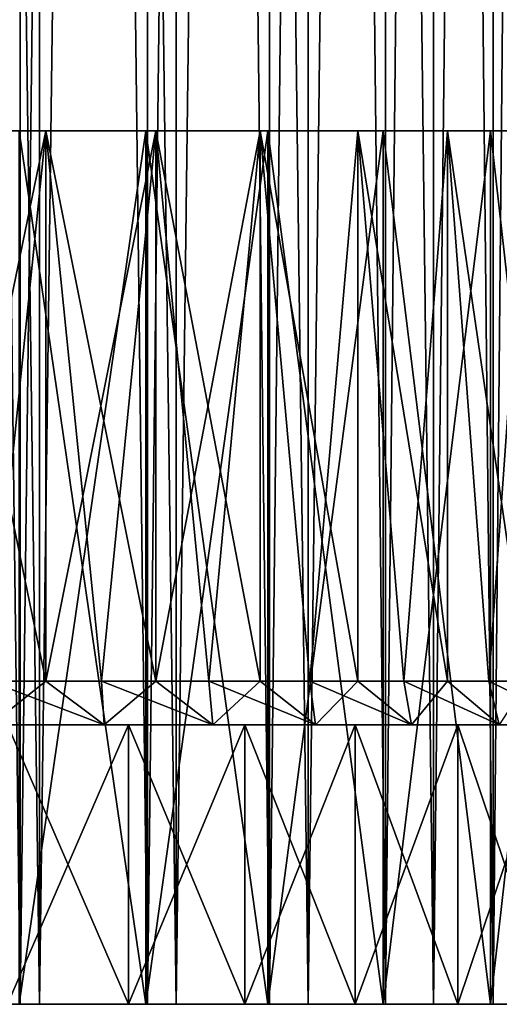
# Model space of a CAD drawing. Header units: millimetres. Extents: x -25 to 64, y -3 to 358.
# Tile 240 of 256: x 3 to 8.49, y 177.2 to 188.47. Entities that reach past the tile are written whole.
import ezdxf

# ---------------------------------------------------------------- set-up
doc = ezdxf.new("R2010")
doc.units = ezdxf.units.MM
doc.header["$LTSCALE"] = 52.148148
for name, color, linetype in [('381', 7, 'CONTINUOUS'), ('382', 7, 'CONTINUOUS'), ('385', 7, 'CONTINUOUS'), ('490', 7, 'CONTINUOUS'), ('491', 7, 'CONTINUOUS'), ('492', 7, 'CONTINUOUS'), ('493', 7, 'CONTINUOUS'), ('494', 7, 'CONTINUOUS'), ('495', 7, 'CONTINUOUS'), ('496', 7, 'CONTINUOUS'), ('497', 7, 'CONTINUOUS'), ('498', 7, 'CONTINUOUS'), ('499', 7, 'CONTINUOUS'), ('500', 7, 'CONTINUOUS')]:
    doc.layers.add(name, color=color, linetype=linetype)

msp = doc.modelspace()

# ---------------------------------------------------------------- linework, layer by layer
at = {"layer": '381', "color": 7, "linetype": 'CONTINUOUS', "true_color": 0xaaaaaa}
for points in [[(3.004, 177.2, 13.162), (1.622, 177.2, 14.912), (1.512, 177.2, 13.415), (3.004, 177.2, 13.162)], [(1.512, 177.2, -13.415), (1.622, 177.2, -14.912), (3.004, 177.2, -13.162), (1.512, 177.2, -13.415)], [(3.225, 177.2, 14.649), (1.622, 177.2, 14.912), (3.004, 177.2, 13.162), (3.225, 177.2, 14.649)], [(1.622, 177.2, -14.912), (3.225, 177.2, -14.649), (3.004, 177.2, -13.162), (1.622, 177.2, -14.912)], [(4.459, 177.2, 12.742), (3.225, 177.2, 14.649), (3.004, 177.2, 13.162), (4.459, 177.2, 12.742)], [(3.004, 177.2, -13.162), (3.225, 177.2, -14.649), (4.459, 177.2, -12.742), (3.004, 177.2, -13.162)], [(4.79, 177.2, 14.215), (3.225, 177.2, 14.649), (4.459, 177.2, 12.742), (4.79, 177.2, 14.215)], [(3.225, 177.2, -14.649), (4.79, 177.2, -14.215), (4.459, 177.2, -12.742), (3.225, 177.2, -14.649)], [(5.857, 177.2, 12.163), (4.79, 177.2, 14.215), (4.459, 177.2, 12.742), (5.857, 177.2, 12.163)], [(4.459, 177.2, -12.742), (4.79, 177.2, -14.215), (5.857, 177.2, -12.163), (4.459, 177.2, -12.742)], [(6.298, 177.2, 13.614), (4.79, 177.2, 14.215), (5.857, 177.2, 12.163), (6.298, 177.2, 13.614)], [(4.79, 177.2, -14.215), (6.298, 177.2, -13.614), (5.857, 177.2, -12.163), (4.79, 177.2, -14.215)], [(7.182, 177.2, 11.431), (6.298, 177.2, 13.614), (5.857, 177.2, 12.163), (7.182, 177.2, 11.431)], [(5.857, 177.2, -12.163), (6.298, 177.2, -13.614), (7.182, 177.2, -11.431), (5.857, 177.2, -12.163)], [(7.733, 177.2, 12.853), (6.298, 177.2, 13.614), (7.182, 177.2, 11.431), (7.733, 177.2, 12.853)], [(6.298, 177.2, -13.614), (7.733, 177.2, -12.853), (7.182, 177.2, -11.431), (6.298, 177.2, -13.614)], [(8.417, 177.2, 10.555), (7.733, 177.2, 12.853), (7.182, 177.2, 11.431), (8.417, 177.2, 10.555)], [(7.182, 177.2, -11.431), (7.733, 177.2, -12.853), (8.417, 177.2, -10.555), (7.182, 177.2, -11.431)], [(9.078, 177.2, 11.941), (7.733, 177.2, 12.853), (8.417, 177.2, 10.555), (9.078, 177.2, 11.941)], [(7.733, 177.2, -12.853), (9.078, 177.2, -11.941), (8.417, 177.2, -10.555), (7.733, 177.2, -12.853)], [(9.546, 177.2, 9.546), (9.078, 177.2, 11.941), (8.417, 177.2, 10.555), (9.546, 177.2, 9.546)], [(8.417, 177.2, -10.555), (9.078, 177.2, -11.941), (9.546, 177.2, -9.546), (8.417, 177.2, -10.555)]]:
    msp.add_3dface(points, dxfattribs=at)
at = {"layer": '382', "color": 7, "linetype": 'CONTINUOUS', "true_color": 0xaaaaaa}
for points in [[(1.622, 177.2, 14.912), (3.225, 177.2, 14.649), (1.622, 297.2, 14.912), (1.622, 177.2, 14.912)], [(1.622, 297.2, 14.912), (3.225, 177.2, 14.649), (3.225, 297.2, 14.649), (1.622, 297.2, 14.912)], [(3.225, 177.2, -14.649), (1.622, 177.2, -14.912), (3.225, 297.2, -14.649), (3.225, 177.2, -14.649)], [(3.225, 297.2, -14.649), (1.622, 177.2, -14.912), (1.622, 297.2, -14.912), (3.225, 297.2, -14.649)], [(3.225, 177.2, 14.649), (4.79, 177.2, 14.215), (3.225, 297.2, 14.649), (3.225, 177.2, 14.649)], [(3.225, 297.2, 14.649), (4.79, 177.2, 14.215), (4.79, 297.2, 14.215), (3.225, 297.2, 14.649)], [(4.79, 177.2, -14.215), (3.225, 177.2, -14.649), (4.79, 297.2, -14.215), (4.79, 177.2, -14.215)], [(4.79, 297.2, -14.215), (3.225, 177.2, -14.649), (3.225, 297.2, -14.649), (4.79, 297.2, -14.215)], [(4.79, 177.2, 14.215), (6.298, 177.2, 13.614), (4.79, 297.2, 14.215), (4.79, 177.2, 14.215)], [(4.79, 297.2, 14.215), (6.298, 177.2, 13.614), (6.298, 297.2, 13.614), (4.79, 297.2, 14.215)], [(6.298, 177.2, -13.614), (4.79, 177.2, -14.215), (6.298, 297.2, -13.614), (6.298, 177.2, -13.614)], [(6.298, 297.2, -13.614), (4.79, 177.2, -14.215), (4.79, 297.2, -14.215), (6.298, 297.2, -13.614)], [(6.298, 177.2, 13.614), (7.733, 177.2, 12.853), (6.298, 297.2, 13.614), (6.298, 177.2, 13.614)], [(6.298, 297.2, 13.614), (7.733, 177.2, 12.853), (7.733, 297.2, 12.853), (6.298, 297.2, 13.614)], [(7.733, 177.2, -12.853), (6.298, 177.2, -13.614), (7.733, 297.2, -12.853), (7.733, 177.2, -12.853)], [(7.733, 297.2, -12.853), (6.298, 177.2, -13.614), (6.298, 297.2, -13.614), (7.733, 297.2, -12.853)], [(7.733, 177.2, 12.853), (9.078, 177.2, 11.941), (7.733, 297.2, 12.853), (7.733, 177.2, 12.853)], [(7.733, 297.2, 12.853), (9.078, 177.2, 11.941), (9.078, 297.2, 11.941), (7.733, 297.2, 12.853)], [(9.078, 177.2, -11.941), (7.733, 177.2, -12.853), (9.078, 297.2, -11.941), (9.078, 177.2, -11.941)], [(9.078, 297.2, -11.941), (7.733, 177.2, -12.853), (7.733, 297.2, -12.853), (9.078, 297.2, -11.941)]]:
    msp.add_3dface(points, dxfattribs=at)
at = {"layer": '385', "color": 7, "linetype": 'CONTINUOUS', "true_color": 0xaaaaaa}
for points in [[(1.512, 177.2, -13.415), (3.004, 177.2, -13.162), (1.512, 297.2, -13.415), (1.512, 177.2, -13.415)], [(1.512, 297.2, -13.415), (3.004, 177.2, -13.162), (3.004, 297.2, -13.162), (1.512, 297.2, -13.415)], [(3.004, 177.2, 13.162), (1.512, 177.2, 13.415), (3.004, 297.2, 13.162), (3.004, 177.2, 13.162)], [(3.004, 297.2, 13.162), (1.512, 177.2, 13.415), (1.512, 297.2, 13.415), (3.004, 297.2, 13.162)], [(3.004, 177.2, -13.162), (4.459, 177.2, -12.742), (3.004, 297.2, -13.162), (3.004, 177.2, -13.162)], [(3.004, 297.2, -13.162), (4.459, 177.2, -12.742), (4.459, 297.2, -12.742), (3.004, 297.2, -13.162)], [(4.459, 177.2, 12.742), (3.004, 177.2, 13.162), (4.459, 297.2, 12.742), (4.459, 177.2, 12.742)], [(4.459, 297.2, 12.742), (3.004, 177.2, 13.162), (3.004, 297.2, 13.162), (4.459, 297.2, 12.742)], [(4.459, 177.2, -12.742), (5.857, 177.2, -12.163), (4.459, 297.2, -12.742), (4.459, 177.2, -12.742)], [(4.459, 297.2, -12.742), (5.857, 177.2, -12.163), (5.857, 297.2, -12.163), (4.459, 297.2, -12.742)], [(5.857, 177.2, 12.163), (4.459, 177.2, 12.742), (5.857, 297.2, 12.163), (5.857, 177.2, 12.163)], [(5.857, 297.2, 12.163), (4.459, 177.2, 12.742), (4.459, 297.2, 12.742), (5.857, 297.2, 12.163)], [(5.857, 177.2, -12.163), (7.182, 177.2, -11.431), (5.857, 297.2, -12.163), (5.857, 177.2, -12.163)], [(5.857, 297.2, -12.163), (7.182, 177.2, -11.431), (7.182, 297.2, -11.431), (5.857, 297.2, -12.163)], [(7.182, 177.2, 11.431), (5.857, 177.2, 12.163), (7.182, 297.2, 11.431), (7.182, 177.2, 11.431)], [(7.182, 297.2, 11.431), (5.857, 177.2, 12.163), (5.857, 297.2, 12.163), (7.182, 297.2, 11.431)], [(7.182, 177.2, -11.431), (8.417, 177.2, -10.555), (7.182, 297.2, -11.431), (7.182, 177.2, -11.431)], [(7.182, 297.2, -11.431), (8.417, 177.2, -10.555), (8.417, 297.2, -10.555), (7.182, 297.2, -11.431)], [(8.417, 177.2, 10.555), (7.182, 177.2, 11.431), (8.417, 297.2, 10.555), (8.417, 177.2, 10.555)], [(8.417, 297.2, 10.555), (7.182, 177.2, 11.431), (7.182, 297.2, 11.431), (8.417, 297.2, 10.555)], [(8.417, 177.2, -10.555), (9.546, 177.2, -9.546), (8.417, 297.2, -10.555), (8.417, 177.2, -10.555)], [(8.417, 297.2, -10.555), (9.546, 177.2, -9.546), (9.546, 297.2, -9.546), (8.417, 297.2, -10.555)], [(9.546, 177.2, 9.546), (8.417, 177.2, 10.555), (9.546, 297.2, 9.546), (9.546, 177.2, 9.546)], [(9.546, 297.2, 9.546), (8.417, 177.2, 10.555), (8.417, 297.2, 10.555), (9.546, 297.2, 9.546)]]:
    msp.add_3dface(points, dxfattribs=at)
at = {"layer": '490', "color": 7, "linetype": 'CONTINUOUS', "true_color": 0xaaaaaa}
for points in [[(2.993, 177.2, -13.113), (4.442, 177.2, -12.695), (-2.993, 177.2, -13.113), (2.993, 177.2, -13.113)], [(-2.993, 177.2, -13.113), (4.442, 177.2, -12.695), (0, 177.2, -12.85), (-2.993, 177.2, -13.113)], [(0, 177.2, -12.85), (4.442, 177.2, -12.695), (1.439, 177.2, -12.769), (0, 177.2, -12.85)], [(1.439, 177.2, -12.769), (4.442, 177.2, -12.695), (2.859, 177.2, -12.528), (1.439, 177.2, -12.769)], [(4.442, 177.2, 12.695), (2.993, 177.2, 13.113), (1.439, 177.2, 12.769), (4.442, 177.2, 12.695)], [(2.859, 177.2, 12.528), (4.442, 177.2, 12.695), (1.439, 177.2, 12.769), (2.859, 177.2, 12.528)], [(4.442, 177.2, -12.695), (5.836, 177.2, -12.118), (2.859, 177.2, -12.528), (4.442, 177.2, -12.695)], [(2.859, 177.2, -12.528), (5.836, 177.2, -12.118), (4.244, 177.2, -12.129), (2.859, 177.2, -12.528)], [(4.244, 177.2, 12.129), (4.442, 177.2, 12.695), (2.859, 177.2, 12.528), (4.244, 177.2, 12.129)], [(4.244, 177.2, -12.129), (5.836, 177.2, -12.118), (5.575, 177.2, -11.577), (4.244, 177.2, -12.129)], [(5.836, 177.2, 12.118), (4.442, 177.2, 12.695), (4.244, 177.2, 12.129), (5.836, 177.2, 12.118)], [(5.575, 177.2, 11.577), (5.836, 177.2, 12.118), (4.244, 177.2, 12.129), (5.575, 177.2, 11.577)], [(5.836, 177.2, -12.118), (7.156, 177.2, -11.388), (5.575, 177.2, -11.577), (5.836, 177.2, -12.118)], [(5.575, 177.2, -11.577), (7.156, 177.2, -11.388), (6.837, 177.2, -10.88), (5.575, 177.2, -11.577)], [(7.156, 177.2, 11.388), (5.836, 177.2, 12.118), (5.575, 177.2, 11.577), (7.156, 177.2, 11.388)], [(6.837, 177.2, 10.88), (7.156, 177.2, 11.388), (5.575, 177.2, 11.577), (6.837, 177.2, 10.88)], [(7.156, 177.2, -11.388), (8.386, 177.2, -10.516), (6.837, 177.2, -10.88), (7.156, 177.2, -11.388)], [(6.837, 177.2, -10.88), (8.386, 177.2, -10.516), (8.012, 177.2, -10.047), (6.837, 177.2, -10.88)], [(8.386, 177.2, 10.516), (7.156, 177.2, 11.388), (6.837, 177.2, 10.88), (8.386, 177.2, 10.516)], [(8.012, 177.2, 10.047), (8.386, 177.2, 10.516), (6.837, 177.2, 10.88), (8.012, 177.2, 10.047)], [(8.386, 177.2, -10.516), (9.511, 177.2, -9.511), (8.012, 177.2, -10.047), (8.386, 177.2, -10.516)], [(8.012, 177.2, -10.047), (9.511, 177.2, -9.511), (9.086, 177.2, -9.086), (8.012, 177.2, -10.047)], [(9.511, 177.2, 9.511), (8.386, 177.2, 10.516), (8.012, 177.2, 10.047), (9.511, 177.2, 9.511)], [(9.086, 177.2, 9.086), (9.511, 177.2, 9.511), (8.012, 177.2, 10.047), (9.086, 177.2, 9.086)]]:
    msp.add_3dface(points, dxfattribs=at)
at = {"layer": '491', "color": 7, "linetype": 'CONTINUOUS', "true_color": 0xaaaaaa}
for points in [[(2.993, 177.2, 13.113), (4.442, 177.2, 12.695), (2.993, 187.2, 13.113), (2.993, 177.2, 13.113)], [(2.993, 187.2, 13.113), (4.442, 177.2, 12.695), (4.442, 187.2, 12.695), (2.993, 187.2, 13.113)], [(4.442, 177.2, 12.695), (5.836, 177.2, 12.118), (4.442, 187.2, 12.695), (4.442, 177.2, 12.695)], [(4.442, 187.2, 12.695), (5.836, 177.2, 12.118), (5.836, 187.2, 12.118), (4.442, 187.2, 12.695)], [(5.836, 177.2, 12.118), (7.156, 177.2, 11.388), (5.836, 187.2, 12.118), (5.836, 177.2, 12.118)], [(5.836, 187.2, 12.118), (7.156, 177.2, 11.388), (7.156, 187.2, 11.388), (5.836, 187.2, 12.118)], [(7.156, 177.2, 11.388), (8.386, 177.2, 10.516), (7.156, 187.2, 11.388), (7.156, 177.2, 11.388)], [(7.156, 187.2, 11.388), (8.386, 177.2, 10.516), (8.386, 187.2, 10.516), (7.156, 187.2, 11.388)], [(8.386, 177.2, 10.516), (9.511, 177.2, 9.511), (8.386, 187.2, 10.516), (8.386, 177.2, 10.516)], [(8.386, 187.2, 10.516), (9.511, 177.2, 9.511), (9.511, 187.2, 9.511), (8.386, 187.2, 10.516)]]:
    msp.add_3dface(points, dxfattribs=at)
at = {"layer": '492', "color": 7, "linetype": 'CONTINUOUS', "true_color": 0xaaaaaa}
for points in [[(-5.836, 187.2, -12.118), (-7.156, 187.2, -11.388), (5.836, 187.2, -12.118), (-5.836, 187.2, -12.118)], [(5.836, 187.2, -12.118), (-7.156, 187.2, -11.388), (-0.669, 187.2, -11.481), (5.836, 187.2, -12.118)], [(-5.836, 187.2, 12.118), (-4.442, 187.2, 12.695), (5.836, 187.2, 12.118), (-5.836, 187.2, 12.118)], [(-5.836, 187.2, 12.118), (5.836, 187.2, 12.118), (7.156, 187.2, 11.388), (-5.836, 187.2, 12.118)], [(-5.836, 187.2, 12.118), (7.156, 187.2, 11.388), (0.669, 187.2, 11.481), (-5.836, 187.2, 12.118)], [(-4.442, 187.2, -12.695), (-5.836, 187.2, -12.118), (4.442, 187.2, -12.695), (-4.442, 187.2, -12.695)], [(4.442, 187.2, -12.695), (-5.836, 187.2, -12.118), (5.836, 187.2, -12.118), (4.442, 187.2, -12.695)], [(-4.442, 187.2, 12.695), (-2.993, 187.2, 13.113), (4.442, 187.2, 12.695), (-4.442, 187.2, 12.695)], [(-4.442, 187.2, 12.695), (4.442, 187.2, 12.695), (5.836, 187.2, 12.118), (-4.442, 187.2, 12.695)], [(2.993, 187.2, -13.113), (-4.442, 187.2, -12.695), (4.442, 187.2, -12.695), (2.993, 187.2, -13.113)], [(-2.993, 187.2, 13.113), (2.993, 187.2, 13.113), (4.442, 187.2, 12.695), (-2.993, 187.2, 13.113)], [(0.669, 187.2, -11.481), (5.836, 187.2, -12.118), (-0.669, 187.2, -11.481), (0.669, 187.2, -11.481)], [(0.669, 187.2, 11.481), (7.156, 187.2, 11.388), (1.997, 187.2, 11.325), (0.669, 187.2, 11.481)], [(7.156, 187.2, -11.388), (5.836, 187.2, -12.118), (0.669, 187.2, -11.481), (7.156, 187.2, -11.388)], [(1.997, 187.2, -11.325), (7.156, 187.2, -11.388), (0.669, 187.2, -11.481), (1.997, 187.2, -11.325)], [(7.156, 187.2, 11.388), (8.386, 187.2, 10.516), (1.997, 187.2, 11.325), (7.156, 187.2, 11.388)], [(1.997, 187.2, 11.325), (8.386, 187.2, 10.516), (3.298, 187.2, 11.017), (1.997, 187.2, 11.325)], [(3.298, 187.2, -11.017), (7.156, 187.2, -11.388), (1.997, 187.2, -11.325), (3.298, 187.2, -11.017)], [(3.298, 187.2, 11.017), (8.386, 187.2, 10.516), (4.555, 187.2, 10.559), (3.298, 187.2, 11.017)], [(4.555, 187.2, -10.559), (7.156, 187.2, -11.388), (3.298, 187.2, -11.017), (4.555, 187.2, -10.559)], [(4.555, 187.2, 10.559), (8.386, 187.2, 10.516), (5.75, 187.2, 9.959), (4.555, 187.2, 10.559)], [(8.386, 187.2, -10.516), (7.156, 187.2, -11.388), (4.555, 187.2, -10.559), (8.386, 187.2, -10.516)], [(5.75, 187.2, -9.959), (8.386, 187.2, -10.516), (4.555, 187.2, -10.559), (5.75, 187.2, -9.959)], [(8.386, 187.2, 10.516), (9.511, 187.2, 9.511), (5.75, 187.2, 9.959), (8.386, 187.2, 10.516)], [(5.75, 187.2, 9.959), (9.511, 187.2, 9.511), (6.867, 187.2, 9.224), (5.75, 187.2, 9.959)], [(9.511, 187.2, -9.511), (8.386, 187.2, -10.516), (5.75, 187.2, -9.959), (9.511, 187.2, -9.511)], [(6.867, 187.2, -9.224), (9.511, 187.2, -9.511), (5.75, 187.2, -9.959), (6.867, 187.2, -9.224)], [(9.511, 187.2, 9.511), (10.516, 187.2, 8.386), (6.867, 187.2, 9.224), (9.511, 187.2, 9.511)], [(6.867, 187.2, 9.224), (10.516, 187.2, 8.386), (7.892, 187.2, 8.365), (6.867, 187.2, 9.224)], [(10.516, 187.2, -8.386), (9.511, 187.2, -9.511), (6.867, 187.2, -9.224), (10.516, 187.2, -8.386)], [(7.892, 187.2, -8.365), (10.516, 187.2, -8.386), (6.867, 187.2, -9.224), (7.892, 187.2, -8.365)], [(10.516, 187.2, 8.386), (11.388, 187.2, 7.156), (7.892, 187.2, 8.365), (10.516, 187.2, 8.386)], [(7.892, 187.2, 8.365), (11.388, 187.2, 7.156), (8.81, 187.2, 7.392), (7.892, 187.2, 8.365)], [(8.81, 187.2, -7.392), (10.516, 187.2, -8.386), (7.892, 187.2, -8.365), (8.81, 187.2, -7.392)]]:
    msp.add_3dface(points, dxfattribs=at)
at = {"layer": '493', "color": 7, "linetype": 'CONTINUOUS', "true_color": 0xaaaaaa}
for points in [[(1.997, 187.2, 11.325), (3.298, 187.2, 11.017), (1.997, 180.9, 11.325), (1.997, 187.2, 11.325)], [(1.997, 180.9, 11.325), (3.298, 187.2, 11.017), (2.652, 180.9, 11.19), (1.997, 180.9, 11.325)], [(2.652, 180.9, 11.19), (3.298, 187.2, 11.017), (3.298, 180.9, 11.017), (2.652, 180.9, 11.19)], [(3.298, 187.2, 11.017), (4.555, 187.2, 10.559), (3.298, 180.9, 11.017), (3.298, 187.2, 11.017)], [(3.298, 180.9, 11.017), (4.555, 187.2, 10.559), (3.933, 180.9, 10.806), (3.298, 180.9, 11.017)], [(3.933, 180.9, 10.806), (4.555, 187.2, 10.559), (4.555, 180.9, 10.559), (3.933, 180.9, 10.806)], [(4.555, 187.2, 10.559), (5.75, 187.2, 9.959), (4.555, 180.9, 10.559), (4.555, 187.2, 10.559)], [(4.555, 180.9, 10.559), (5.75, 187.2, 9.959), (5.161, 180.9, 10.277), (4.555, 180.9, 10.559)], [(5.161, 180.9, 10.277), (5.75, 187.2, 9.959), (5.75, 180.9, 9.959), (5.161, 180.9, 10.277)], [(5.75, 187.2, 9.959), (6.867, 187.2, 9.224), (6.319, 180.9, 9.608), (5.75, 187.2, 9.959)], [(5.75, 180.9, 9.959), (5.75, 187.2, 9.959), (6.319, 180.9, 9.608), (5.75, 180.9, 9.959)], [(6.319, 180.9, 9.608), (6.867, 187.2, 9.224), (6.867, 180.9, 9.224), (6.319, 180.9, 9.608)], [(6.867, 187.2, 9.224), (7.892, 187.2, 8.365), (7.392, 180.9, 8.809), (6.867, 187.2, 9.224)], [(6.867, 180.9, 9.224), (6.867, 187.2, 9.224), (7.392, 180.9, 8.809), (6.867, 180.9, 9.224)], [(7.392, 180.9, 8.809), (7.892, 187.2, 8.365), (7.892, 180.9, 8.365), (7.392, 180.9, 8.809)], [(7.892, 187.2, 8.365), (8.81, 187.2, 7.392), (8.365, 180.9, 7.892), (7.892, 187.2, 8.365)], [(7.892, 180.9, 8.365), (7.892, 187.2, 8.365), (8.365, 180.9, 7.892), (7.892, 180.9, 8.365)], [(8.365, 180.9, 7.892), (8.81, 187.2, 7.392), (8.809, 180.9, 7.392), (8.365, 180.9, 7.892)]]:
    msp.add_3dface(points, dxfattribs=at)
at = {"layer": '494', "color": 7, "linetype": 'CONTINUOUS', "true_color": 0xaaaaaa}
for points in [[(-2.859, 180.4, -12.528), (4.244, 180.4, -12.129), (-4.244, 180.4, -12.129), (-2.859, 180.4, -12.528)], [(-4.244, 180.4, -12.129), (4.244, 180.4, -12.129), (0, 180.4, -12), (-4.244, 180.4, -12.129)], [(2.859, 180.4, 12.528), (-4.244, 180.4, 12.129), (4.244, 180.4, 12.129), (2.859, 180.4, 12.528)], [(4.244, 180.4, 12.129), (-4.244, 180.4, 12.129), (0, 180.4, 12), (4.244, 180.4, 12.129)], [(2.859, 180.4, -12.528), (4.244, 180.4, -12.129), (-2.859, 180.4, -12.528), (2.859, 180.4, -12.528)], [(0, 180.4, -12), (4.244, 180.4, -12.129), (1.344, 180.4, -11.925), (0, 180.4, -12)], [(1.344, 180.4, 11.925), (4.244, 180.4, 12.129), (0, 180.4, 12), (1.344, 180.4, 11.925)], [(4.244, 180.4, -12.129), (5.575, 180.4, -11.577), (1.344, 180.4, -11.925), (4.244, 180.4, -12.129)], [(1.344, 180.4, -11.925), (5.575, 180.4, -11.577), (2.67, 180.4, -11.699), (1.344, 180.4, -11.925)], [(2.67, 180.4, 11.699), (4.244, 180.4, 12.129), (1.344, 180.4, 11.925), (2.67, 180.4, 11.699)], [(2.67, 180.4, -11.699), (5.575, 180.4, -11.577), (3.963, 180.4, -11.327), (2.67, 180.4, -11.699)], [(5.575, 180.4, 11.577), (4.244, 180.4, 12.129), (2.67, 180.4, 11.699), (5.575, 180.4, 11.577)], [(3.963, 180.4, 11.327), (5.575, 180.4, 11.577), (2.67, 180.4, 11.699), (3.963, 180.4, 11.327)], [(5.575, 180.4, -11.577), (6.837, 180.4, -10.88), (3.963, 180.4, -11.327), (5.575, 180.4, -11.577)], [(3.963, 180.4, -11.327), (6.837, 180.4, -10.88), (5.207, 180.4, -10.812), (3.963, 180.4, -11.327)], [(6.837, 180.4, 10.88), (5.575, 180.4, 11.577), (3.963, 180.4, 11.327), (6.837, 180.4, 10.88)], [(5.207, 180.4, 10.812), (6.837, 180.4, 10.88), (3.963, 180.4, 11.327), (5.207, 180.4, 10.812)], [(6.837, 180.4, -10.88), (8.012, 180.4, -10.047), (5.207, 180.4, -10.812), (6.837, 180.4, -10.88)], [(5.207, 180.4, -10.812), (8.012, 180.4, -10.047), (6.384, 180.4, -10.161), (5.207, 180.4, -10.812)], [(6.384, 180.4, 10.161), (6.837, 180.4, 10.88), (5.207, 180.4, 10.812), (6.384, 180.4, 10.161)], [(6.384, 180.4, -10.161), (8.012, 180.4, -10.047), (7.482, 180.4, -9.382), (6.384, 180.4, -10.161)], [(8.012, 180.4, 10.047), (6.837, 180.4, 10.88), (6.384, 180.4, 10.161), (8.012, 180.4, 10.047)], [(7.482, 180.4, 9.382), (8.012, 180.4, 10.047), (6.384, 180.4, 10.161), (7.482, 180.4, 9.382)], [(8.012, 180.4, -10.047), (9.086, 180.4, -9.086), (7.482, 180.4, -9.382), (8.012, 180.4, -10.047)], [(7.482, 180.4, -9.382), (9.086, 180.4, -9.086), (8.485, 180.4, -8.485), (7.482, 180.4, -9.382)], [(9.086, 180.4, 9.086), (8.012, 180.4, 10.047), (7.482, 180.4, 9.382), (9.086, 180.4, 9.086)], [(8.485, 180.4, 8.485), (9.086, 180.4, 9.086), (7.482, 180.4, 9.382), (8.485, 180.4, 8.485)], [(9.086, 180.4, -9.086), (10.047, 180.4, -8.012), (8.485, 180.4, -8.485), (9.086, 180.4, -9.086)], [(8.485, 180.4, -8.485), (10.047, 180.4, -8.012), (9.382, 180.4, -7.482), (8.485, 180.4, -8.485)]]:
    msp.add_3dface(points, dxfattribs=at)
at = {"layer": '495', "color": 7, "linetype": 'CONTINUOUS', "true_color": 0xaaaaaa}
for points in [[(4.244, 177.2, 12.129), (2.859, 177.2, 12.528), (4.244, 180.4, 12.129), (4.244, 177.2, 12.129)], [(2.859, 177.2, 12.528), (2.859, 180.4, 12.528), (4.244, 180.4, 12.129), (2.859, 177.2, 12.528)], [(5.575, 177.2, 11.577), (4.244, 177.2, 12.129), (5.575, 180.4, 11.577), (5.575, 177.2, 11.577)], [(4.244, 177.2, 12.129), (4.244, 180.4, 12.129), (5.575, 180.4, 11.577), (4.244, 177.2, 12.129)], [(6.837, 177.2, 10.88), (5.575, 177.2, 11.577), (6.837, 180.4, 10.88), (6.837, 177.2, 10.88)], [(5.575, 177.2, 11.577), (5.575, 180.4, 11.577), (6.837, 180.4, 10.88), (5.575, 177.2, 11.577)], [(8.012, 177.2, 10.047), (6.837, 177.2, 10.88), (8.012, 180.4, 10.047), (8.012, 177.2, 10.047)], [(6.837, 177.2, 10.88), (6.837, 180.4, 10.88), (8.012, 180.4, 10.047), (6.837, 177.2, 10.88)], [(9.086, 177.2, 9.086), (8.012, 177.2, 10.047), (9.086, 180.4, 9.086), (9.086, 177.2, 9.086)], [(8.012, 177.2, 10.047), (8.012, 180.4, 10.047), (9.086, 180.4, 9.086), (8.012, 177.2, 10.047)]]:
    msp.add_3dface(points, dxfattribs=at)
at = {"layer": '496', "color": 7, "linetype": 'CONTINUOUS', "true_color": 0xaaaaaa}
for points in [[(4.442, 177.2, -12.695), (2.993, 177.2, -13.113), (4.442, 187.2, -12.695), (4.442, 177.2, -12.695)], [(2.993, 177.2, -13.113), (2.993, 187.2, -13.113), (4.442, 187.2, -12.695), (2.993, 177.2, -13.113)], [(5.836, 177.2, -12.118), (4.442, 177.2, -12.695), (5.836, 187.2, -12.118), (5.836, 177.2, -12.118)], [(4.442, 177.2, -12.695), (4.442, 187.2, -12.695), (5.836, 187.2, -12.118), (4.442, 177.2, -12.695)], [(7.156, 177.2, -11.388), (5.836, 177.2, -12.118), (7.156, 187.2, -11.388), (7.156, 177.2, -11.388)], [(5.836, 177.2, -12.118), (5.836, 187.2, -12.118), (7.156, 187.2, -11.388), (5.836, 177.2, -12.118)], [(8.386, 177.2, -10.516), (7.156, 177.2, -11.388), (8.386, 187.2, -10.516), (8.386, 177.2, -10.516)], [(7.156, 177.2, -11.388), (7.156, 187.2, -11.388), (8.386, 187.2, -10.516), (7.156, 177.2, -11.388)], [(9.511, 177.2, -9.511), (8.386, 177.2, -10.516), (9.511, 187.2, -9.511), (9.511, 177.2, -9.511)], [(8.386, 177.2, -10.516), (8.386, 187.2, -10.516), (9.511, 187.2, -9.511), (8.386, 177.2, -10.516)]]:
    msp.add_3dface(points, dxfattribs=at)
at = {"layer": '497', "color": 7, "linetype": 'CONTINUOUS', "true_color": 0xaaaaaa}
for points in [[(3.298, 187.2, -11.017), (1.997, 187.2, -11.325), (3.298, 180.9, -11.017), (3.298, 187.2, -11.017)], [(3.298, 180.9, -11.017), (1.997, 187.2, -11.325), (2.652, 180.9, -11.19), (3.298, 180.9, -11.017)], [(4.555, 187.2, -10.559), (3.298, 187.2, -11.017), (4.555, 180.9, -10.559), (4.555, 187.2, -10.559)], [(4.555, 180.9, -10.559), (3.298, 187.2, -11.017), (3.933, 180.9, -10.806), (4.555, 180.9, -10.559)], [(3.933, 180.9, -10.806), (3.298, 187.2, -11.017), (3.298, 180.9, -11.017), (3.933, 180.9, -10.806)], [(5.75, 187.2, -9.959), (4.555, 187.2, -10.559), (5.75, 180.9, -9.959), (5.75, 187.2, -9.959)], [(5.75, 180.9, -9.959), (4.555, 187.2, -10.559), (5.161, 180.9, -10.277), (5.75, 180.9, -9.959)], [(5.161, 180.9, -10.277), (4.555, 187.2, -10.559), (4.555, 180.9, -10.559), (5.161, 180.9, -10.277)], [(6.867, 187.2, -9.224), (5.75, 187.2, -9.959), (6.867, 180.9, -9.224), (6.867, 187.2, -9.224)], [(6.867, 180.9, -9.224), (5.75, 187.2, -9.959), (6.319, 180.9, -9.608), (6.867, 180.9, -9.224)], [(6.319, 180.9, -9.608), (5.75, 187.2, -9.959), (5.75, 180.9, -9.959), (6.319, 180.9, -9.608)], [(7.892, 187.2, -8.365), (6.867, 187.2, -9.224), (7.892, 180.9, -8.365), (7.892, 187.2, -8.365)], [(7.892, 180.9, -8.365), (6.867, 187.2, -9.224), (7.392, 180.9, -8.809), (7.892, 180.9, -8.365)], [(7.392, 180.9, -8.809), (6.867, 187.2, -9.224), (6.867, 180.9, -9.224), (7.392, 180.9, -8.809)], [(8.81, 187.2, -7.392), (7.892, 187.2, -8.365), (8.809, 180.9, -7.392), (8.81, 187.2, -7.392)], [(8.809, 180.9, -7.392), (7.892, 187.2, -8.365), (8.365, 180.9, -7.892), (8.809, 180.9, -7.392)], [(8.365, 180.9, -7.892), (7.892, 187.2, -8.365), (7.892, 180.9, -8.365), (8.365, 180.9, -7.892)]]:
    msp.add_3dface(points, dxfattribs=at)
at = {"layer": '498', "color": 7, "linetype": 'CONTINUOUS', "true_color": 0xaaaaaa}
for points in [[(2.859, 177.2, -12.528), (4.244, 177.2, -12.129), (2.859, 180.4, -12.528), (2.859, 177.2, -12.528)], [(4.244, 177.2, -12.129), (4.244, 180.4, -12.129), (2.859, 180.4, -12.528), (4.244, 177.2, -12.129)], [(4.244, 177.2, -12.129), (5.575, 177.2, -11.577), (4.244, 180.4, -12.129), (4.244, 177.2, -12.129)], [(5.575, 177.2, -11.577), (5.575, 180.4, -11.577), (4.244, 180.4, -12.129), (5.575, 177.2, -11.577)], [(5.575, 177.2, -11.577), (6.837, 177.2, -10.88), (5.575, 180.4, -11.577), (5.575, 177.2, -11.577)], [(6.837, 177.2, -10.88), (6.837, 180.4, -10.88), (5.575, 180.4, -11.577), (6.837, 177.2, -10.88)], [(6.837, 177.2, -10.88), (8.012, 177.2, -10.047), (6.837, 180.4, -10.88), (6.837, 177.2, -10.88)], [(8.012, 177.2, -10.047), (8.012, 180.4, -10.047), (6.837, 180.4, -10.88), (8.012, 177.2, -10.047)], [(8.012, 177.2, -10.047), (9.086, 177.2, -9.086), (8.012, 180.4, -10.047), (8.012, 177.2, -10.047)], [(9.086, 177.2, -9.086), (9.086, 180.4, -9.086), (8.012, 180.4, -10.047), (9.086, 177.2, -9.086)]]:
    msp.add_3dface(points, dxfattribs=at)
at = {"layer": '499', "color": 7, "linetype": 'CONTINUOUS', "true_color": 0xaaaaaa}
for points in [[(2.67, 180.4, -11.699), (3.963, 180.4, -11.327), (2.652, 180.9, -11.19), (2.67, 180.4, -11.699)], [(3.963, 180.4, -11.327), (3.298, 180.9, -11.017), (2.652, 180.9, -11.19), (3.963, 180.4, -11.327)], [(3.963, 180.4, -11.327), (3.933, 180.9, -10.806), (3.298, 180.9, -11.017), (3.963, 180.4, -11.327)], [(3.963, 180.4, -11.327), (5.207, 180.4, -10.812), (3.933, 180.9, -10.806), (3.963, 180.4, -11.327)], [(5.207, 180.4, -10.812), (4.555, 180.9, -10.559), (3.933, 180.9, -10.806), (5.207, 180.4, -10.812)], [(5.207, 180.4, -10.812), (5.161, 180.9, -10.277), (4.555, 180.9, -10.559), (5.207, 180.4, -10.812)], [(5.207, 180.4, -10.812), (6.384, 180.4, -10.161), (5.161, 180.9, -10.277), (5.207, 180.4, -10.812)], [(6.384, 180.4, -10.161), (5.75, 180.9, -9.959), (5.161, 180.9, -10.277), (6.384, 180.4, -10.161)], [(6.384, 180.4, -10.161), (6.319, 180.9, -9.608), (5.75, 180.9, -9.959), (6.384, 180.4, -10.161)], [(6.384, 180.4, -10.161), (7.482, 180.4, -9.382), (6.319, 180.9, -9.608), (6.384, 180.4, -10.161)], [(7.482, 180.4, -9.382), (6.867, 180.9, -9.224), (6.319, 180.9, -9.608), (7.482, 180.4, -9.382)], [(7.482, 180.4, -9.382), (7.392, 180.9, -8.809), (6.867, 180.9, -9.224), (7.482, 180.4, -9.382)], [(7.482, 180.4, -9.382), (8.485, 180.4, -8.485), (7.392, 180.9, -8.809), (7.482, 180.4, -9.382)], [(8.485, 180.4, -8.485), (7.892, 180.9, -8.365), (7.392, 180.9, -8.809), (8.485, 180.4, -8.485)], [(8.485, 180.4, -8.485), (8.365, 180.9, -7.892), (7.892, 180.9, -8.365), (8.485, 180.4, -8.485)], [(8.485, 180.4, -8.485), (9.382, 180.4, -7.482), (8.365, 180.9, -7.892), (8.485, 180.4, -8.485)], [(9.382, 180.4, -7.482), (8.809, 180.9, -7.392), (8.365, 180.9, -7.892), (9.382, 180.4, -7.482)]]:
    msp.add_3dface(points, dxfattribs=at)
at = {"layer": '500', "color": 7, "linetype": 'CONTINUOUS', "true_color": 0xaaaaaa}
for points in [[(2.652, 180.9, 11.19), (3.298, 180.9, 11.017), (2.67, 180.4, 11.699), (2.652, 180.9, 11.19)], [(3.298, 180.9, 11.017), (3.963, 180.4, 11.327), (2.67, 180.4, 11.699), (3.298, 180.9, 11.017)], [(3.298, 180.9, 11.017), (3.933, 180.9, 10.806), (3.963, 180.4, 11.327), (3.298, 180.9, 11.017)], [(3.933, 180.9, 10.806), (4.555, 180.9, 10.559), (3.963, 180.4, 11.327), (3.933, 180.9, 10.806)], [(4.555, 180.9, 10.559), (5.207, 180.4, 10.812), (3.963, 180.4, 11.327), (4.555, 180.9, 10.559)], [(4.555, 180.9, 10.559), (5.161, 180.9, 10.277), (5.207, 180.4, 10.812), (4.555, 180.9, 10.559)], [(5.161, 180.9, 10.277), (5.75, 180.9, 9.959), (5.207, 180.4, 10.812), (5.161, 180.9, 10.277)], [(5.75, 180.9, 9.959), (6.384, 180.4, 10.161), (5.207, 180.4, 10.812), (5.75, 180.9, 9.959)], [(5.75, 180.9, 9.959), (6.319, 180.9, 9.608), (6.384, 180.4, 10.161), (5.75, 180.9, 9.959)], [(6.319, 180.9, 9.608), (6.867, 180.9, 9.224), (6.384, 180.4, 10.161), (6.319, 180.9, 9.608)], [(6.867, 180.9, 9.224), (7.482, 180.4, 9.382), (6.384, 180.4, 10.161), (6.867, 180.9, 9.224)], [(6.867, 180.9, 9.224), (7.392, 180.9, 8.809), (7.482, 180.4, 9.382), (6.867, 180.9, 9.224)], [(7.392, 180.9, 8.809), (7.892, 180.9, 8.365), (7.482, 180.4, 9.382), (7.392, 180.9, 8.809)], [(7.892, 180.9, 8.365), (8.485, 180.4, 8.485), (7.482, 180.4, 9.382), (7.892, 180.9, 8.365)], [(7.892, 180.9, 8.365), (8.365, 180.9, 7.892), (8.485, 180.4, 8.485), (7.892, 180.9, 8.365)], [(8.365, 180.9, 7.892), (8.809, 180.9, 7.392), (8.485, 180.4, 8.485), (8.365, 180.9, 7.892)]]:
    msp.add_3dface(points, dxfattribs=at)

doc.saveas('drawing.dxf')
